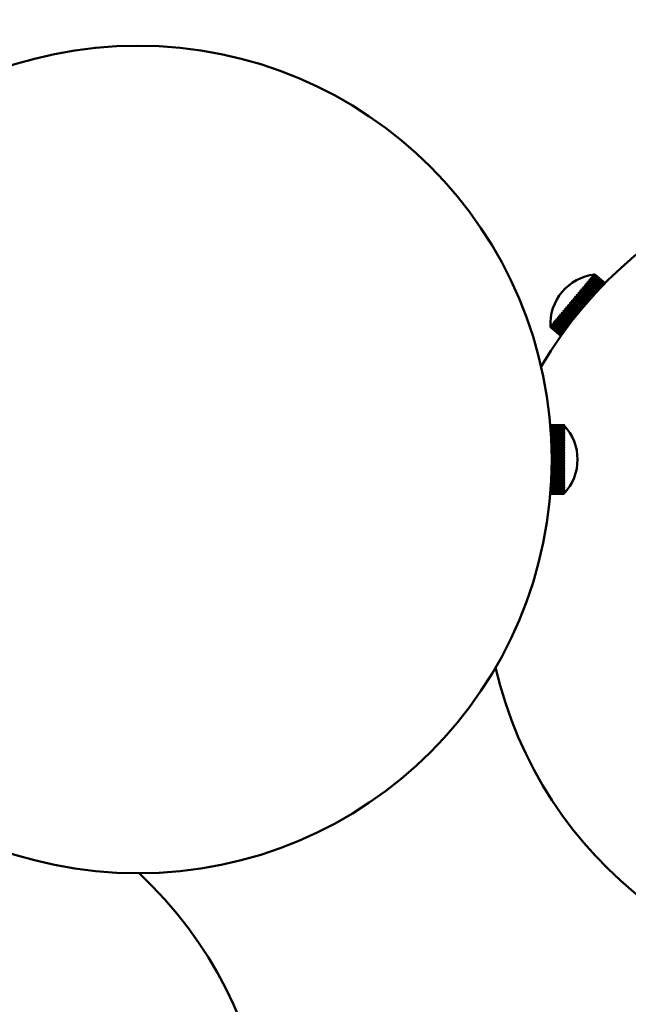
# Model space of a CAD drawing. Header units: millimetres. Extents: x 849 to 4035, y 828 to 3843.
# Tile 71 of 121: x 2346 to 2435, y 3301 to 3444. Entities that reach past the tile are written whole.
import ezdxf

# ---------------------------------------------------------------- set-up
doc = ezdxf.new("R2010")
doc.units = ezdxf.units.MM
doc.header["$LTSCALE"] = 15
doc.layers.add('Widoczne (ISO)', color=7, linetype='Continuous', lineweight=50)

msp = doc.modelspace()

# ---------------------------------------------------------------- linework, layer by layer
at = {"layer": 'Widoczne (ISO)'}
for p, q in [((2428.94, 3406.31), (2429.06, 3406.46)), ((2429, 3406.5), (2428.96, 3406.46)), ((2428.99, 3406.49), (2429.03, 3406.46)), ((2430.5, 3405.25), (2429.06, 3406.46)), ((2429.14, 3406.67), (2429.1, 3406.63)), ((2429.1, 3406.5), (2429.21, 3406.63)), ((2429.1, 3406.5), (2430.54, 3405.29)), ((2429.13, 3406.66), (2429.16, 3406.63)), ((2430.66, 3405.41), (2429.21, 3406.63)), ((2429.26, 3406.82), (2429.23, 3406.78)), ((2429.24, 3406.67), (2429.34, 3406.79)), ((2429.24, 3406.67), (2430.7, 3405.45)), ((2429.25, 3406.81), (2429.28, 3406.78)), ((2429.37, 3406.94), (2429.34, 3406.91)), ((2430.8, 3405.56), (2429.34, 3406.79)), ((2429.36, 3406.93), (2429.38, 3406.92)), ((2429.37, 3406.82), (2429.45, 3406.92)), ((2429.37, 3406.82), (2430.83, 3405.59)), ((2429.46, 3407.05), (2429.44, 3407.02)), ((2429.45, 3407.04), (2429.46, 3407.03)), ((2430.92, 3405.68), (2429.45, 3406.92)), ((2429.48, 3406.95), (2429.54, 3407.03)), ((2429.48, 3406.95), (2430.95, 3405.71)), ((2429.53, 3407.13), (2429.51, 3407.11)), ((2429.52, 3407.12), (2429.52, 3407.11)), ((2431.03, 3405.79), (2429.54, 3407.03)), ((2429.58, 3407.19), (2429.57, 3407.18)), ((2429.57, 3407.18), (2429.57, 3407.18)), ((2429.57, 3407.06), (2429.62, 3407.12)), ((2429.57, 3407.06), (2431.05, 3405.81)), ((2429.61, 3407.23), (2429.6, 3407.22)), ((2429.62, 3407.25), (2429.62, 3407.25)), ((2431.11, 3405.87), (2429.62, 3407.12)), ((2429.64, 3407.14), (2429.68, 3407.19)), ((2429.64, 3407.14), (2431.13, 3405.89)), ((2431.17, 3405.94), (2429.68, 3407.19)), ((2429.69, 3407.21), (2429.72, 3407.24)), ((2429.69, 3407.21), (2431.19, 3405.95)), ((2429.72, 3407.24), (2429.73, 3407.26)), ((2429.72, 3407.24), (2431.22, 3405.99)), ((2431.21, 3405.98), (2429.72, 3407.24)), ((2429.73, 3407.26), (2431.23, 3406)), ((2431.23, 3406), (2429.73, 3407.26)), ((2429.73, 3407.26), (2429.73, 3407.26)), ((2429.73, 3407.26), (2431.24, 3406)), ((2427.72, 3404.86), (2427.89, 3405.06)), ((2427.86, 3405.15), (2427.81, 3405.08)), ((2427.86, 3405.15), (2429.29, 3403.95)), ((2429.26, 3403.91), (2427.89, 3405.06)), ((2427.95, 3405.13), (2428.11, 3405.33)), ((2427.95, 3405.13), (2429.32, 3403.98)), ((2428.08, 3405.41), (2428.03, 3405.35)), ((2428.08, 3405.4), (2429.52, 3404.2)), ((2429.49, 3404.17), (2428.11, 3405.33)), ((2428.17, 3405.39), (2428.33, 3405.58)), ((2428.17, 3405.39), (2429.55, 3404.23)), ((2428.29, 3405.66), (2428.24, 3405.6)), ((2428.28, 3405.65), (2429.74, 3404.43)), ((2429.72, 3404.42), (2428.33, 3405.58)), ((2428.38, 3405.65), (2428.53, 3405.82)), ((2428.38, 3405.65), (2429.77, 3404.48)), ((2428.49, 3405.89), (2428.44, 3405.83)), ((2428.48, 3405.89), (2429.94, 3404.66)), ((2429.93, 3404.65), (2428.53, 3405.82)), ((2428.58, 3405.88), (2428.72, 3406.05)), ((2428.58, 3405.88), (2429.99, 3404.7)), ((2428.67, 3406.11), (2428.63, 3406.06)), ((2428.66, 3406.1), (2430.14, 3404.87)), ((2430.14, 3404.86), (2428.72, 3406.05)), ((2428.77, 3406.11), (2428.9, 3406.26)), ((2428.77, 3406.11), (2430.19, 3404.92)), ((2428.84, 3406.32), (2428.8, 3406.27)), ((2428.83, 3406.31), (2428.89, 3406.26)), ((2430.33, 3405.06), (2428.9, 3406.26)), ((2428.94, 3406.31), (2430.37, 3405.11)), ((2426.48, 3403.39), (2426.67, 3403.61)), ((2426.67, 3403.73), (2426.61, 3403.66)), ((2426.67, 3403.73), (2428.07, 3402.56)), ((2428.01, 3402.49), (2426.67, 3403.61)), ((2426.74, 3403.69), (2426.92, 3403.91)), ((2426.74, 3403.69), (2428.08, 3402.56)), ((2426.92, 3404.03), (2426.86, 3403.95)), ((2426.92, 3404.03), (2428.32, 3402.85)), ((2428.27, 3402.78), (2426.92, 3403.91)), ((2426.99, 3403.99), (2427.17, 3404.21)), ((2426.99, 3403.99), (2428.33, 3402.86)), ((2427.16, 3404.32), (2427.1, 3404.24)), ((2427.16, 3404.31), (2428.57, 3403.13)), ((2428.52, 3403.08), (2427.17, 3404.21)), ((2427.24, 3404.28), (2427.42, 3404.5)), ((2427.24, 3404.28), (2428.58, 3403.15)), ((2427.4, 3404.6), (2427.34, 3404.53)), ((2427.4, 3404.6), (2428.81, 3403.41)), ((2428.77, 3403.36), (2427.42, 3404.5)), ((2427.48, 3404.57), (2427.66, 3404.78)), ((2427.48, 3404.57), (2428.83, 3403.44)), ((2427.64, 3404.88), (2427.58, 3404.81)), ((2427.63, 3404.88), (2429.06, 3403.68)), ((2429.02, 3403.64), (2427.66, 3404.78)), ((2427.72, 3404.86), (2429.08, 3403.71)), ((2425.26, 3401.92), (2425.43, 3402.13)), ((2425.45, 3402.28), (2425.39, 3402.2)), ((2426.81, 3401.02), (2425.39, 3402.21)), ((2426.79, 3400.99), (2425.43, 3402.13)), ((2425.49, 3402.2), (2425.67, 3402.42)), ((2425.49, 3402.2), (2426.85, 3401.07)), ((2425.69, 3402.56), (2425.63, 3402.48)), ((2427.04, 3401.3), (2425.63, 3402.49)), ((2427.02, 3401.29), (2425.67, 3402.42)), ((2425.73, 3402.49), (2425.92, 3402.71)), ((2425.73, 3402.49), (2427.08, 3401.36)), ((2425.93, 3402.85), (2425.87, 3402.77)), ((2427.28, 3401.6), (2425.87, 3402.78)), ((2427.26, 3401.58), (2425.92, 3402.71)), ((2425.98, 3402.79), (2426.17, 3403.01)), ((2425.98, 3402.79), (2427.33, 3401.66)), ((2426.18, 3403.14), (2426.11, 3403.07)), ((2427.52, 3401.89), (2426.12, 3403.07)), ((2427.51, 3401.88), (2426.17, 3403.01)), ((2426.23, 3403.09), (2426.42, 3403.31)), ((2426.23, 3403.09), (2427.57, 3401.96)), ((2426.43, 3403.44), (2426.36, 3403.36)), ((2427.76, 3402.19), (2426.36, 3403.36)), ((2427.76, 3402.18), (2426.42, 3403.31)), ((2426.48, 3403.39), (2427.82, 3402.26)), ((2424.2, 3400.79), (2424.16, 3400.73)), ((2424.22, 3400.7), (2424.17, 3400.74)), ((2424.22, 3400.69), (2424.36, 3400.85)), ((2424.22, 3400.69), (2425.64, 3399.5)), ((2424.38, 3401), (2424.33, 3400.94)), ((2425.81, 3399.72), (2424.34, 3400.95)), ((2425.77, 3399.67), (2424.36, 3400.85)), ((2424.41, 3400.91), (2424.55, 3401.08)), ((2424.41, 3400.91), (2425.82, 3399.73)), ((2424.57, 3401.23), (2424.52, 3401.17)), ((2425.99, 3399.96), (2424.53, 3401.18)), ((2425.95, 3399.91), (2424.55, 3401.08)), ((2424.6, 3401.14), (2424.76, 3401.33)), ((2424.6, 3401.14), (2426, 3399.97)), ((2424.78, 3401.48), (2424.73, 3401.41)), ((2426.18, 3400.2), (2424.73, 3401.42)), ((2426.14, 3400.16), (2424.76, 3401.33)), ((2424.81, 3401.39), (2424.97, 3401.58)), ((2424.81, 3401.39), (2426.2, 3400.23)), ((2424.99, 3401.73), (2424.94, 3401.66)), ((2426.38, 3400.47), (2424.94, 3401.67)), ((2426.35, 3400.43), (2424.97, 3401.58)), ((2425.03, 3401.65), (2425.2, 3401.85)), ((2425.03, 3401.65), (2426.4, 3400.5)), ((2425.22, 3402), (2425.16, 3401.93)), ((2426.59, 3400.74), (2425.16, 3401.93)), ((2426.57, 3400.71), (2425.2, 3401.85)), ((2425.26, 3401.92), (2426.62, 3400.78)), ((2423.31, 3399.72), (2423.3, 3399.72)), ((2423.31, 3399.61), (2423.33, 3399.63)), ((2423.31, 3399.61), (2424.81, 3398.35)), ((2424.81, 3398.35), (2423.31, 3399.6)), ((2423.31, 3399.6), (2423.31, 3399.6)), ((2423.31, 3399.6), (2424.81, 3398.34)), ((2423.33, 3399.75), (2423.33, 3399.74)), ((2424.83, 3398.37), (2423.33, 3399.63)), ((2423.34, 3399.64), (2423.37, 3399.68)), ((2423.34, 3399.64), (2424.84, 3398.38)), ((2423.38, 3399.81), (2423.37, 3399.79)), ((2424.87, 3398.43), (2423.37, 3399.68)), ((2423.38, 3399.8), (2423.38, 3399.8)), ((2423.39, 3399.7), (2423.43, 3399.75)), ((2423.39, 3399.7), (2424.88, 3398.44)), ((2423.44, 3399.88), (2423.43, 3399.86)), ((2424.92, 3398.5), (2423.43, 3399.75)), ((2423.45, 3399.87), (2423.44, 3399.87)), ((2423.45, 3399.77), (2423.51, 3399.85)), ((2423.45, 3399.77), (2424.94, 3398.53)), ((2423.53, 3399.98), (2423.5, 3399.96)), ((2423.53, 3399.96), (2423.51, 3399.97)), ((2424.99, 3398.6), (2423.51, 3399.85)), ((2423.54, 3399.87), (2423.61, 3399.96)), ((2423.54, 3399.87), (2425.02, 3398.63)), ((2423.63, 3400.1), (2423.6, 3400.07)), ((2423.63, 3400.06), (2423.61, 3400.08)), ((2425.08, 3398.73), (2423.61, 3399.96)), ((2423.64, 3400), (2423.73, 3400.1)), ((2423.64, 3400), (2425.11, 3398.77)), ((2423.75, 3400.25), (2423.72, 3400.21)), ((2423.75, 3400.19), (2423.73, 3400.22)), ((2425.19, 3398.88), (2423.73, 3400.1)), ((2423.76, 3400.14), (2423.86, 3400.26)), ((2423.76, 3400.14), (2425.22, 3398.92)), ((2423.88, 3400.41), (2423.85, 3400.36)), ((2423.89, 3400.34), (2423.86, 3400.37)), ((2425.31, 3399.05), (2423.86, 3400.26)), ((2423.9, 3400.31), (2424.01, 3400.44)), ((2423.9, 3400.31), (2425.35, 3399.09)), ((2424.03, 3400.59), (2423.99, 3400.54)), ((2424.05, 3400.51), (2424, 3400.55)), ((2425.45, 3399.23), (2424.01, 3400.44)), ((2424.05, 3400.49), (2424.18, 3400.64)), ((2424.05, 3400.49), (2425.49, 3399.29)), ((2425.6, 3399.44), (2424.18, 3400.64)), ((2425.23, 3385.42), (2423.27, 3385.42)), ((2423.27, 3385.42), (2425.23, 3385.42)), ((2425.23, 3385.42), (2423.27, 3385.42)), ((2423.28, 3385.4), (2425.23, 3385.4)), ((2425.23, 3385.39), (2423.28, 3385.39)), ((2423.28, 3385.35), (2425.23, 3385.35)), ((2425.23, 3385.33), (2423.28, 3385.33)), ((2423.29, 3385.26), (2425.23, 3385.26)), ((2425.23, 3385.23), (2423.29, 3385.23)), ((2423.3, 3385.15), (2425.23, 3385.15)), ((2425.23, 3385.11), (2423.3, 3385.11)), ((2423.31, 3385), (2425.23, 3385)), ((2425.23, 3385.42), (2425.23, 3385.42)), ((2425.23, 3385.42), (2425.23, 3385.4)), ((2425.23, 3385.39), (2425.23, 3385.35)), ((2425.23, 3385.33), (2425.23, 3385.26)), ((2425.23, 3385.23), (2425.23, 3385.15)), ((2425.23, 3385.11), (2425.23, 3385)), ((2425.29, 3385.05), (2425.31, 3385.05)), ((2425.3, 3385.16), (2425.31, 3385.16)), ((2425.31, 3385.34), (2425.31, 3385.34)), ((2425.31, 3385.31), (2425.31, 3385.32)), ((2425.31, 3385.25), (2425.31, 3385.27)), ((2425.31, 3385.25), (2425.31, 3385.25)), ((2425.31, 3385.16), (2425.31, 3385.18)), ((2425.31, 3385.04), (2425.31, 3385.07)), ((2425.23, 3384.96), (2423.31, 3384.96)), ((2423.32, 3384.83), (2425.23, 3384.83)), ((2425.23, 3384.78), (2423.32, 3384.78)), ((2423.33, 3384.63), (2425.23, 3384.63)), ((2425.23, 3384.58), (2423.34, 3384.58)), ((2423.35, 3384.41), (2425.23, 3384.41)), ((2425.23, 3384.35), (2423.35, 3384.35)), ((2423.37, 3384.16), (2425.23, 3384.16)), ((2425.23, 3384.09), (2423.37, 3384.09)), ((2423.38, 3383.89), (2425.23, 3383.89)), ((2423.39, 3383.82), (2425.31, 3383.82)), ((2425.23, 3383.81), (2423.39, 3383.81)), ((2423.4, 3383.59), (2425.23, 3383.59)), ((2425.23, 3384.96), (2425.23, 3384.83)), ((2425.23, 3384.78), (2425.23, 3384.63)), ((2425.23, 3384.58), (2425.23, 3384.41)), ((2425.23, 3384.35), (2425.23, 3384.16)), ((2425.23, 3384.09), (2425.23, 3383.89)), ((2425.23, 3383.81), (2425.23, 3383.59)), ((2425.24, 3384.08), (2425.31, 3384.08)), ((2425.25, 3384.33), (2425.31, 3384.33)), ((2425.27, 3384.55), (2425.31, 3384.55)), ((2425.28, 3384.91), (2425.31, 3384.91)), ((2425.28, 3384.74), (2425.31, 3384.74)), ((2425.31, 3384.89), (2425.31, 3384.93)), ((2425.31, 3384.71), (2425.31, 3384.76)), ((2425.31, 3384.51), (2425.31, 3384.56)), ((2425.31, 3384.28), (2425.31, 3384.34)), ((2425.31, 3384.03), (2425.31, 3384.1)), ((2425.31, 3383.76), (2425.31, 3383.83)), ((2423.4, 3383.53), (2425.31, 3383.53)), ((2425.23, 3383.51), (2423.4, 3383.51)), ((2423.41, 3383.28), (2425.23, 3383.28)), ((2423.42, 3383.22), (2425.31, 3383.22)), ((2425.23, 3383.2), (2423.42, 3383.2)), ((2423.43, 3382.95), (2425.23, 3382.95)), ((2423.43, 3382.9), (2425.31, 3382.9)), ((2425.23, 3382.86), (2423.43, 3382.86)), ((2423.44, 3382.6), (2425.23, 3382.6)), ((2423.44, 3382.56), (2425.31, 3382.56)), ((2425.23, 3382.51), (2423.45, 3382.51)), ((2423.46, 3382.24), (2425.23, 3382.24)), ((2423.46, 3382.21), (2425.31, 3382.21)), ((2425.23, 3382.15), (2423.46, 3382.15)), ((2425.23, 3383.51), (2425.23, 3383.28)), ((2425.23, 3383.2), (2425.23, 3382.95)), ((2425.23, 3382.86), (2425.23, 3382.6)), ((2425.23, 3382.51), (2425.23, 3382.24)), ((2425.23, 3382.15), (2425.23, 3381.87)), ((2425.31, 3383.46), (2425.31, 3383.54)), ((2425.31, 3383.15), (2425.31, 3383.23)), ((2425.31, 3382.82), (2425.31, 3382.91)), ((2425.31, 3382.48), (2425.31, 3382.57)), ((2425.31, 3382.12), (2425.31, 3382.21)), ((2423.47, 3381.87), (2425.23, 3381.87)), ((2423.47, 3381.84), (2425.31, 3381.84)), ((2425.23, 3381.77), (2423.47, 3381.77)), ((2423.47, 3381.49), (2425.23, 3381.49)), ((2423.47, 3381.47), (2425.31, 3381.47)), ((2425.23, 3381.39), (2423.47, 3381.39)), ((2423.48, 3381.1), (2425.23, 3381.1)), ((2423.48, 3381.09), (2425.31, 3381.09)), ((2425.23, 3381), (2423.48, 3381)), ((2423.48, 3380.71), (2425.23, 3380.71)), ((2423.48, 3380.71), (2425.31, 3380.71)), ((2425.23, 3381.77), (2425.23, 3381.49)), ((2425.23, 3381.39), (2425.23, 3381.1)), ((2425.23, 3381), (2425.23, 3380.71)), ((2425.31, 3381.75), (2425.31, 3381.85)), ((2425.31, 3381.38), (2425.31, 3381.47)), ((2425.31, 3380.99), (2425.31, 3381.09)), ((2425.31, 3380.61), (2425.31, 3380.71)), ((2425.31, 3379.46), (2423.47, 3379.46)), ((2425.23, 3379.44), (2423.47, 3379.44)), ((2425.23, 3380.61), (2423.48, 3380.61)), ((2423.48, 3380.32), (2425.23, 3380.32)), ((2425.31, 3380.22), (2423.48, 3380.22)), ((2425.23, 3380.22), (2423.48, 3380.22)), ((2423.48, 3379.93), (2425.23, 3379.93)), ((2425.31, 3379.84), (2423.48, 3379.84)), ((2425.23, 3379.83), (2423.48, 3379.83)), ((2423.48, 3379.54), (2425.23, 3379.54)), ((2425.23, 3380.61), (2425.23, 3380.32)), ((2425.23, 3380.22), (2425.23, 3379.93)), ((2425.23, 3379.83), (2425.23, 3379.54)), ((2425.23, 3379.44), (2425.23, 3379.16)), ((2425.31, 3380.22), (2425.31, 3380.32)), ((2425.31, 3379.84), (2425.31, 3379.94)), ((2425.31, 3379.46), (2425.31, 3379.56)), ((2425.31, 3378.02), (2423.43, 3378.02)), ((2425.23, 3377.97), (2423.43, 3377.97)), ((2423.44, 3378.06), (2425.23, 3378.06)), ((2423.45, 3378.42), (2425.23, 3378.42)), ((2425.31, 3378.37), (2423.45, 3378.37)), ((2425.23, 3378.32), (2423.45, 3378.32)), ((2423.46, 3378.78), (2425.23, 3378.78)), ((2425.31, 3378.72), (2423.46, 3378.72)), ((2425.23, 3378.69), (2423.46, 3378.69)), ((2423.47, 3379.16), (2425.23, 3379.16)), ((2425.31, 3379.09), (2423.47, 3379.09)), ((2425.23, 3379.06), (2423.47, 3379.06)), ((2425.23, 3379.06), (2425.23, 3378.78)), ((2425.23, 3378.69), (2425.23, 3378.42)), ((2425.23, 3378.32), (2425.23, 3378.06)), ((2425.23, 3377.97), (2425.23, 3377.72)), ((2425.31, 3379.08), (2425.31, 3379.18)), ((2425.31, 3378.71), (2425.31, 3378.81)), ((2425.31, 3378.36), (2425.31, 3378.45)), ((2425.31, 3378.01), (2425.31, 3378.1)), ((2425.23, 3376.49), (2423.35, 3376.49)), ((2423.36, 3376.56), (2425.23, 3376.56)), ((2423.37, 3376.82), (2425.23, 3376.82)), ((2425.23, 3376.75), (2423.37, 3376.75)), ((2423.39, 3377.1), (2425.23, 3377.1)), ((2425.31, 3377.09), (2423.39, 3377.09)), ((2425.23, 3377.02), (2423.39, 3377.02)), ((2425.23, 3377.32), (2423.4, 3377.32)), ((2423.41, 3377.4), (2425.23, 3377.4)), ((2425.31, 3377.38), (2423.41, 3377.38)), ((2423.42, 3377.72), (2425.23, 3377.72)), ((2425.31, 3377.7), (2423.42, 3377.7)), ((2425.23, 3377.64), (2423.42, 3377.64)), ((2425.23, 3377.64), (2425.23, 3377.4)), ((2425.23, 3377.32), (2425.23, 3377.1)), ((2425.23, 3377.02), (2425.23, 3376.82)), ((2425.23, 3376.75), (2425.23, 3376.56)), ((2425.23, 3376.49), (2425.23, 3376.32)), ((2425.31, 3376.82), (2425.24, 3376.82)), ((2425.31, 3376.57), (2425.25, 3376.57)), ((2425.31, 3377.69), (2425.31, 3377.77)), ((2425.31, 3377.37), (2425.31, 3377.45)), ((2425.31, 3377.08), (2425.31, 3377.15)), ((2425.31, 3376.81), (2425.31, 3376.88)), ((2425.31, 3376.56), (2425.31, 3376.62)), ((2425.23, 3375.43), (2423.27, 3375.43)), ((2423.27, 3375.43), (2425.23, 3375.43)), ((2425.23, 3375.42), (2423.27, 3375.42)), ((2423.28, 3375.54), (2425.23, 3375.54)), ((2425.23, 3375.52), (2423.28, 3375.52)), ((2423.28, 3375.47), (2425.23, 3375.47)), ((2425.23, 3375.46), (2423.28, 3375.46)), ((2423.29, 3375.64), (2425.23, 3375.64)), ((2425.23, 3375.61), (2423.29, 3375.61)), ((2423.3, 3375.77), (2425.23, 3375.77)), ((2425.23, 3375.73), (2423.3, 3375.73)), ((2423.31, 3375.92), (2425.23, 3375.92)), ((2425.23, 3375.88), (2423.31, 3375.88)), ((2425.23, 3376.06), (2423.32, 3376.06)), ((2423.33, 3376.11), (2425.23, 3376.11)), ((2423.34, 3376.32), (2425.23, 3376.32)), ((2425.23, 3376.26), (2423.34, 3376.26)), ((2425.23, 3376.26), (2425.23, 3376.11)), ((2425.23, 3376.06), (2425.23, 3375.92)), ((2425.23, 3375.88), (2425.23, 3375.77)), ((2425.23, 3375.73), (2425.23, 3375.64)), ((2425.23, 3375.61), (2425.23, 3375.54)), ((2425.23, 3375.52), (2425.23, 3375.47)), ((2425.23, 3375.46), (2425.23, 3375.43)), ((2425.23, 3375.43), (2425.23, 3375.42)), ((2425.31, 3376.35), (2425.26, 3376.35)), ((2425.31, 3376.14), (2425.27, 3376.14)), ((2425.31, 3375.97), (2425.28, 3375.97)), ((2425.31, 3375.82), (2425.29, 3375.82)), ((2425.31, 3375.71), (2425.3, 3375.71)), ((2425.31, 3376.33), (2425.31, 3376.39)), ((2425.31, 3376.13), (2425.31, 3376.18)), ((2425.31, 3375.96), (2425.31, 3376)), ((2425.31, 3375.81), (2425.31, 3375.84)), ((2425.31, 3375.69), (2425.31, 3375.72)), ((2425.31, 3375.6), (2425.31, 3375.62)), ((2425.31, 3375.62), (2425.31, 3375.62)), ((2425.31, 3375.54), (2425.31, 3375.55)), ((2425.31, 3375.51), (2425.31, 3375.52))]:
    msp.add_line(p, q, dxfattribs=at)
for centre, radius in [((2278.48, 3527.65), 315), ((2363.48, 3380.42), 60)]:
    msp.add_circle(centre, radius, dxfattribs=at)
for centre, radius, start, end in [((2473.82, 3363.74), 60, 192.971, 149.83), ((2430.54, 3400.06), 7.25, 96.3972, 183.6028), ((2419.98, 3380.42), 7.25, 316.3972, 43.6028), ((2322.76, 3276.52), 60, 90.17, 47.029)]:
    msp.add_arc(centre, radius, start, end, dxfattribs=at)
for centre, major_axis, ratio, start_param, end_param in [((2430.52, 3400.03), (-5.55, 4.66), 0.796194, 5.522198, 5.537735), ((2430.56, 3400.08), (5.55, -4.66), 0.796194, 2.380605, 2.396142), ((2430.53, 3400.03), (-5.55, 4.66), 0.84121, 5.522198, 5.537735), ((2430.56, 3400.08), (5.55, -4.66), 0.84121, 2.380605, 2.396142), ((2430.53, 3400.04), (-5.55, 4.66), 0.881041, 5.522198, 5.537735), ((2430.56, 3400.07), (5.55, -4.66), 0.881041, 2.380605, 2.396142), ((2430.53, 3400.04), (-5.55, 4.66), 0.915439, 5.522198, 5.537735), ((2430.56, 3400.07), (5.55, -4.66), 0.915439, 2.380605, 2.396142), ((2430.53, 3400.04), (-5.55, 4.66), 0.944193, 5.522198, 5.537735), ((2430.55, 3400.07), (5.55, -4.66), 0.944193, 2.380605, 2.396142), ((2430.53, 3400.05), (-5.55, 4.66), 0.967127, 5.522198, 5.537735), ((2430.55, 3400.07), (5.55, -4.66), 0.967127, 2.380605, 2.396142), ((2430.54, 3400.05), (-5.55, 4.66), 0.984097, 5.522198, 5.537735), ((2430.55, 3400.06), (5.55, -4.66), 0.984097, 2.380605, 2.396142), ((2430.54, 3400.05), (-5.55, 4.66), 0.995, 5.522198, 5.537735), ((2430.55, 3400.06), (5.55, -4.66), 0.995, 2.380605, 2.396142), ((2430.54, 3400.06), (5.55, -4.66), 0.999769, 2.380605, 2.396142), ((2430.54, 3400.05), (-5.55, 4.66), 0.999769, 5.522198, 5.537735), ((2430.51, 3400.02), (-5.55, 4.66), 0.434731, 5.522198, 5.537735), ((2430.57, 3400.09), (5.55, -4.66), 0.434731, 2.380605, 2.396142), ((2430.51, 3400.02), (-5.55, 4.66), 0.504048, 5.522198, 5.537735), ((2430.57, 3400.09), (5.55, -4.66), 0.504048, 2.380605, 2.396142), ((2430.52, 3400.02), (-5.55, 4.66), 0.570257, 5.522198, 5.537735), ((2430.57, 3400.09), (5.55, -4.66), 0.570257, 2.380605, 2.396142), ((2430.52, 3400.03), (-5.55, 4.66), 0.632951, 5.522198, 5.537735), ((2430.57, 3400.09), (5.55, -4.66), 0.632951, 2.380605, 2.396142), ((2430.52, 3400.03), (-5.55, 4.66), 0.691742, 5.522198, 5.537735), ((2430.57, 3400.08), (5.55, -4.66), 0.691742, 2.380605, 2.396142), ((2430.52, 3400.03), (-5.55, 4.66), 0.746268, 5.522198, 5.537735), ((2430.56, 3400.08), (5.55, -4.66), 0.746268, 2.380605, 2.396142), ((2430.51, 3400.02), (-5.55, 4.66), 0.057009, 5.522198, 5.537735), ((2430.57, 3400.09), (5.55, -4.66), 0.057009, 2.380605, 2.396142), ((2430.51, 3400.02), (-5.55, 4.66), 0.135165, 5.522198, 5.537735), ((2430.57, 3400.09), (5.55, -4.66), 0.135165, 2.380605, 2.396142), ((2430.51, 3400.02), (-5.55, 4.66), 0.212487, 5.522198, 5.537735), ((2430.57, 3400.09), (5.55, -4.66), 0.212487, 2.380605, 2.396142), ((2430.51, 3400.02), (-5.55, 4.66), 0.2885, 5.522198, 5.537735), ((2430.57, 3400.09), (5.55, -4.66), 0.2885, 2.380605, 2.396142), ((2430.51, 3400.02), (-5.55, 4.66), 0.362734, 5.522198, 5.537735), ((2430.57, 3400.09), (5.55, -4.66), 0.362734, 2.380605, 2.396142), ((2430.51, 3400.02), (-5.55, 4.66), 0.329391, 0.745451, 0.760988), ((2430.57, 3400.09), (5.55, -4.66), 0.329391, 3.887043, 3.90258), ((2430.51, 3400.02), (-5.55, 4.66), 0.254295, 0.745451, 0.760988), ((2430.57, 3400.09), (5.55, -4.66), 0.254295, 3.887043, 3.90258), ((2430.51, 3400.02), (-5.55, 4.66), 0.177632, 0.745451, 0.760988), ((2430.57, 3400.09), (5.55, -4.66), 0.177632, 3.887043, 3.90258), ((2430.51, 3400.02), (-5.55, 4.66), 0.099873, 0.745451, 0.760988), ((2430.57, 3400.09), (5.55, -4.66), 0.099873, 3.887043, 3.90258), ((2430.51, 3400.02), (-5.55, 4.66), 0.021498, 0.745451, 0.760988), ((2430.57, 3400.09), (5.55, -4.66), 0.021498, 3.887043, 3.90258), ((2430.52, 3400.03), (-5.55, 4.66), 0.722145, 0.745451, 0.760988), ((2430.56, 3400.08), (5.55, -4.66), 0.722145, 3.887043, 3.90258), ((2430.52, 3400.03), (-5.55, 4.66), 0.665645, 0.745451, 0.760988), ((2430.57, 3400.08), (5.55, -4.66), 0.665645, 3.887043, 3.90258), ((2430.52, 3400.03), (-5.55, 4.66), 0.605042, 0.745451, 0.760988), ((2430.57, 3400.09), (5.55, -4.66), 0.605042, 3.887043, 3.90258), ((2430.52, 3400.02), (-5.55, 4.66), 0.540708, 0.745451, 0.760988), ((2430.57, 3400.09), (5.55, -4.66), 0.540708, 3.887043, 3.90258), ((2430.51, 3400.02), (-5.55, 4.66), 0.47304, 0.745451, 0.760988), ((2430.57, 3400.09), (5.55, -4.66), 0.47304, 3.887043, 3.90258), ((2430.51, 3400.02), (-5.55, 4.66), 0.402456, 0.745451, 0.760988), ((2430.57, 3400.09), (5.55, -4.66), 0.402456, 3.887043, 3.90258), ((2430.54, 3400.05), (-5.55, 4.66), 0.998374, 0.745451, 0.760988), ((2430.54, 3400.06), (5.55, -4.66), 0.998374, 3.887043, 3.90258), ((2430.55, 3400.06), (5.55, -4.66), 0.990823, 3.887043, 3.90258), ((2430.54, 3400.05), (-5.55, 4.66), 0.990823, 0.745451, 0.760988), ((2430.54, 3400.05), (-5.55, 4.66), 0.977164, 0.745451, 0.760988), ((2430.55, 3400.06), (5.55, -4.66), 0.977164, 3.887043, 3.90258), ((2430.53, 3400.04), (-5.55, 4.66), 0.95748, 0.745451, 0.760988), ((2430.55, 3400.07), (5.55, -4.66), 0.95748, 3.887043, 3.90258), ((2430.53, 3400.04), (-5.55, 4.66), 0.931893, 0.745451, 0.760988), ((2430.55, 3400.07), (5.55, -4.66), 0.931893, 3.887043, 3.90258), ((2430.53, 3400.04), (-5.55, 4.66), 0.90056, 0.745451, 0.760988), ((2430.56, 3400.07), (5.55, -4.66), 0.90056, 3.887043, 3.90258), ((2430.53, 3400.04), (-5.55, 4.66), 0.863676, 0.745451, 0.760988), ((2430.56, 3400.07), (5.55, -4.66), 0.863676, 3.887043, 3.90258), ((2430.52, 3400.03), (-5.55, 4.66), 0.821466, 0.745451, 0.760988), ((2430.56, 3400.08), (5.55, -4.66), 0.821466, 3.887043, 3.90258), ((2430.52, 3400.03), (-5.55, 4.66), 0.774192, 0.745451, 0.760988), ((2430.56, 3400.08), (5.55, -4.66), 0.774192, 3.887043, 3.90258), ((2419.98, 3380.42), (-7.25, 0), 0.999525, 3.887043, 3.90258), ((2419.98, 3380.43), (7.25, 0), 0.999525, 0.745451, 0.760988), ((2419.98, 3380.43), (7.25, 0), 0.994024, 0.745451, 0.760988), ((2419.98, 3380.42), (-7.25, 0), 0.994024, 3.887043, 3.90258), ((2419.98, 3380.43), (7.25, 0), 0.982395, 0.745451, 0.760988), ((2419.98, 3380.42), (-7.25, 0), 0.982395, 3.887043, 3.90258), ((2419.98, 3380.44), (7.25, 0), 0.96471, 0.745451, 0.760988), ((2419.98, 3380.41), (-7.25, 0), 0.96471, 3.887043, 3.90258), ((2419.98, 3380.44), (7.25, 0), 0.941076, 0.745451, 0.760988), ((2419.98, 3380.41), (-7.25, 0), 0.941076, 3.887043, 3.90258), ((2419.98, 3380.45), (7.25, 0), 0.911641, 0.745451, 0.760988), ((2419.98, 3380.4), (-7.25, 0), 0.911641, 3.887043, 3.90258), ((2419.98, 3380.45), (7.25, 0), 0.876585, 0.745451, 0.760988), ((2419.98, 3380.4), (-7.25, 0), 0.876585, 3.887043, 3.90258), ((2419.98, 3380.45), (7.25, 0), 0.836124, 0.745451, 0.760988), ((2419.98, 3380.4), (-7.25, 0), 0.836124, 3.887043, 3.90258), ((2419.98, 3380.46), (7.25, 0), 0.790509, 0.745451, 0.760988), ((2419.98, 3380.39), (-7.25, 0), 0.790509, 3.887043, 3.90258), ((2419.98, 3380.46), (7.25, 0), 0.740019, 0.745451, 0.760988), ((2419.98, 3380.39), (-7.25, 0), 0.740019, 3.887043, 3.90258), ((2419.98, 3380.46), (7.25, 0), 0.684968, 0.745451, 0.760988), ((2419.98, 3380.39), (-7.25, 0), 0.684968, 3.887043, 3.90258), ((2419.98, 3380.46), (7.25, 0), 0.625693, 0.745451, 0.760988), ((2419.98, 3380.39), (-7.25, 0), 0.625693, 3.887043, 3.90258), ((2419.98, 3380.47), (7.25, 0), 0.562561, 0.745451, 0.760988), ((2419.98, 3380.38), (-7.25, 0), 0.562561, 3.887043, 3.90258), ((2419.98, 3380.47), (7.25, 0), 0.49596, 0.745451, 0.760988), ((2419.98, 3380.38), (-7.25, 0), 0.49596, 3.887043, 3.90258), ((2419.98, 3380.47), (7.25, 0), 0.426301, 0.745451, 0.760988), ((2419.98, 3380.38), (-7.25, 0), 0.426301, 3.887043, 3.90258), ((2419.98, 3380.47), (7.25, 0), 0.354015, 0.745451, 0.760988), ((2419.98, 3380.38), (-7.25, 0), 0.354015, 3.887043, 3.90258), ((2419.98, 3380.47), (7.25, 0), 0.279545, 0.745451, 0.760988), ((2419.98, 3380.38), (-7.25, 0), 0.279545, 3.887043, 3.90258), ((2419.98, 3380.47), (7.25, 0), 0.203352, 0.745451, 0.760988), ((2419.98, 3380.38), (-7.25, 0), 0.203352, 3.887043, 3.90258), ((2419.98, 3380.47), (7.25, 0), 0.125906, 0.745451, 0.760988), ((2419.98, 3380.37), (-7.25, 0), 0.125906, 3.887043, 3.90258), ((2419.98, 3380.47), (7.25, 0), 0.047683, 0.745451, 0.760988), ((2419.98, 3380.37), (-7.25, 0), 0.047683, 3.887043, 3.90258), ((2419.98, 3380.47), (7.25, 0), 0.030834, 5.522198, 5.537735), ((2419.98, 3380.37), (-7.25, 0), 0.030834, 2.380605, 2.396142), ((2419.98, 3380.47), (7.25, 0), 0.109161, 5.522198, 5.537735), ((2419.98, 3380.37), (-7.25, 0), 0.109161, 2.380605, 2.396142), ((2419.98, 3380.47), (7.25, 0), 0.186814, 5.522198, 5.537735), ((2419.98, 3380.38), (-7.25, 0), 0.186814, 2.380605, 2.396142), ((2419.98, 3380.47), (7.25, 0), 0.263316, 5.522198, 5.537735), ((2419.98, 3380.38), (-7.25, 0), 0.263316, 2.380605, 2.396142), ((2419.98, 3380.47), (7.25, 0), 0.338195, 5.522198, 5.537735), ((2419.98, 3380.38), (-7.25, 0), 0.338195, 2.380605, 2.396142), ((2419.98, 3380.47), (7.25, 0), 0.410988, 5.522198, 5.537735), ((2419.98, 3380.38), (-7.25, 0), 0.410988, 2.380605, 2.396142), ((2419.98, 3380.47), (7.25, 0), 0.481248, 5.522198, 5.537735), ((2419.98, 3380.38), (-7.25, 0), 0.481248, 2.380605, 2.396142), ((2419.98, 3380.47), (7.25, 0), 0.54854, 5.522198, 5.537735), ((2419.98, 3380.38), (-7.25, 0), 0.54854, 2.380605, 2.396142), ((2419.98, 3380.46), (7.25, 0), 0.612451, 5.522198, 5.537735), ((2419.98, 3380.39), (-7.25, 0), 0.612451, 2.380605, 2.396142), ((2419.98, 3380.46), (7.25, 0), 0.672585, 5.522198, 5.537735), ((2419.98, 3380.39), (-7.25, 0), 0.672585, 2.380605, 2.396142), ((2419.98, 3380.46), (7.25, 0), 0.728573, 5.522198, 5.537735), ((2419.98, 3380.39), (-7.25, 0), 0.728573, 2.380605, 2.396142), ((2419.98, 3380.46), (7.25, 0), 0.780069, 5.522198, 5.537735), ((2419.98, 3380.39), (-7.25, 0), 0.780069, 2.380605, 2.396142), ((2419.98, 3380.45), (7.25, 0), 0.826756, 5.522198, 5.537735), ((2419.98, 3380.4), (-7.25, 0), 0.826756, 2.380605, 2.396142), ((2419.98, 3380.45), (7.25, 0), 0.868345, 5.522198, 5.537735), ((2419.98, 3380.4), (-7.25, 0), 0.868345, 2.380605, 2.396142), ((2419.98, 3380.45), (7.25, 0), 0.904581, 5.522198, 5.537735), ((2419.98, 3380.4), (-7.25, 0), 0.904581, 2.380605, 2.396142), ((2419.98, 3380.44), (7.25, 0), 0.93524, 5.522198, 5.537735), ((2419.98, 3380.41), (-7.25, 0), 0.93524, 2.380605, 2.396142), ((2419.98, 3380.44), (7.25, 0), 0.960132, 5.522198, 5.537735), ((2419.98, 3380.41), (-7.25, 0), 0.960132, 2.380605, 2.396142), ((2419.98, 3380.43), (7.25, 0), 0.979106, 5.522198, 5.537735), ((2419.98, 3380.41), (-7.25, 0), 0.979106, 2.380605, 2.396142), ((2419.98, 3380.43), (7.25, 0), 0.992042, 5.522198, 5.537735), ((2419.98, 3380.42), (-7.25, 0), 0.992042, 2.380605, 2.396142), ((2419.98, 3380.43), (7.25, 0), 0.998863, 5.522198, 5.537735), ((2419.98, 3380.42), (-7.25, 0), 0.998863, 2.380605, 2.396142)]:
    msp.add_ellipse(centre, major_axis=major_axis, ratio=ratio, start_param=start_param, end_param=end_param, dxfattribs=at)

doc.saveas('drawing.dxf')
